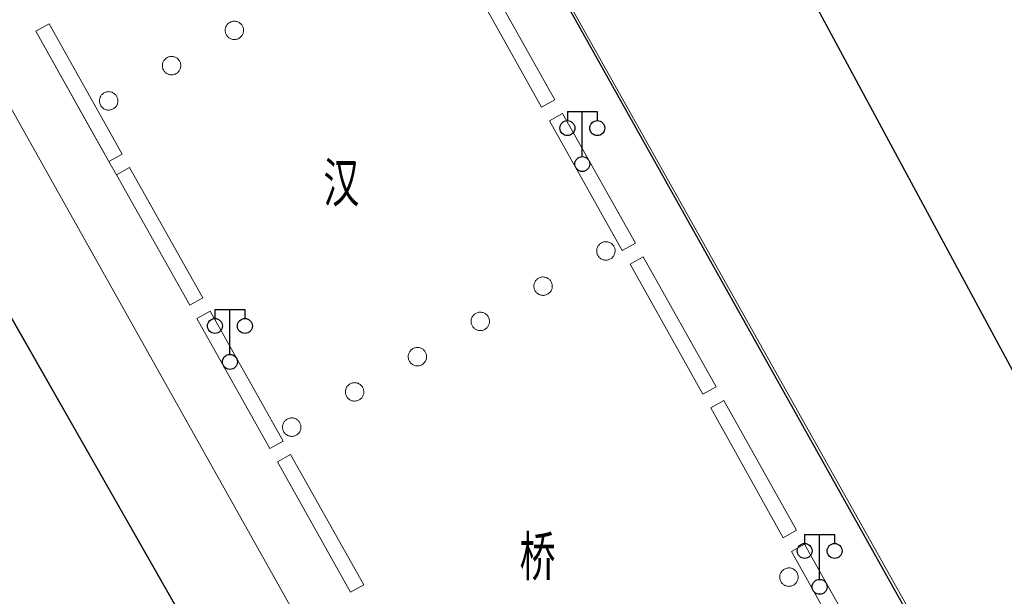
# Model space of a CAD drawing. Extents: x 39508475 to 39522402, y 3783947 to 3795549.
# Tile 185 of 256: x 39518521 to 39518587, y 3790579 to 3790618. Entities that reach past the tile are written whole.
import ezdxf

# ---------------------------------------------------------------- set-up
doc = ezdxf.new("R2010")
doc.units = 0
doc.linetypes.add('X0', pattern=[4, 3, -1])
doc.layers.get('0').update_dxf_attribs({"linetype": 'CONTINUOUS'})
for name, color, linetype in [('DLDW', 14, 'CONTINUOUS'), ('DLSS', 4, 'CONTINUOUS'), ('JCDL_JMDD_F', 231, 'CONTINUOUS'), ('JCDL_JMDX_F', 231, 'CONTINUOUS'), ('JCDL_JTM', 100, 'CONTINUOUS'), ('JCDL_JTX_F', 100, 'CONTINUOUS'), ('JCDL_ZBM', 3, 'CONTINUOUS'), ('JMD', 6, 'CONTINUOUS'), ('断面线', 2, 'CONTINUOUS')]:
    doc.layers.add(name, color=color, linetype=linetype)
doc.layers.add('JCDL_SXM', color=5, linetype='CONTINUOUS', lineweight=0)
doc.layers.add('JCDL_ZBX_F', color=7, linetype='CONTINUOUS', lineweight=0)
doc.styles.add('HZ', font='rs', dxfattribs={"width": 0.8, "bigfont": 'hztxt'})

# ---------------------------------------------------------------- blocks, each defined once
blk = doc.blocks.new('3521000')
at = {"color": 0}
for p, q in [((-1, 3.5), (1, 3.5)), ((0, 0.5), (0, 3.5))]:
    blk.add_line(p, q, dxfattribs=at)
at = {"color": 0, "linetype": 'Continuous', "flags": 128}
for points in [[(-1, 3.5), (-1, 2.9)], [(1, 3.5), (1, 2.9)]]:
    blk.add_lwpolyline(points, dxfattribs=at)
at = {"color": 0}
for centre in [(-1, 2.4), (1, 2.4), (0, 0)]:
    blk.add_circle(centre, 0.5, dxfattribs=at)

msp = doc.modelspace()

# ---------------------------------------------------------------- linework, layer by layer
at = {"layer": 'DLSS', "linetype": 'Continuous', "lineweight": 0}
for points in [[(39518614.147, 3790517.81801), (39518582.809, 3790500.208), (39518500, 3790647.8192), (39518500, 3790721.29076), (39518614.147, 3790517.81801)], [(39518614.147, 3790517.81801), (39518500, 3790721.29076)], [(39518704.36906, 3790500), (39518630.65931, 3790500), (39518626.07579, 3790507.78325), (39518620.28427, 3790517.12704), (39518618.13991, 3790519.78163), (39518617.29406, 3790519.86691), (39518616.37932, 3790519.56124), (39518615.30453, 3790518.804), (39518613.989, 3790517.564), (39518500, 3790721.21265)], [(39518500, 3790647.8192), (39518582.809, 3790500.208)], [(39518556.65219, 3790612.19582), (39518555.76699, 3790611.699), (39518550.893, 3790620.41199), (39518551.7659, 3790620.90191), (39518556.65219, 3790612.19582)], [(39518521.966, 3790616.77301), (39518522.84926, 3790617.26838), (39518527.73004, 3790608.5658), (39518526.84601, 3790608.06999), (39518521.966, 3790616.77301)], [(39518522.84926, 3790617.26838), (39518521.966, 3790616.77301), (39518525.1228, 3790611.11884), (39518526.84601, 3790608.06999), (39518527.73004, 3790608.5658), (39518522.84926, 3790617.26838)], [(39518534.6959, 3790617.14147), (39518534.6707, 3790617.09227), (39518534.65001, 3790617.041), (39518534.63401, 3790616.98808), (39518534.62281, 3790616.93394), (39518534.61651, 3790616.87902), (39518534.61516, 3790616.82375), (39518534.61876, 3790616.76859), (39518534.6273, 3790616.71397), (39518534.6407, 3790616.66033), (39518534.65886, 3790616.60811), (39518534.68162, 3790616.55773), (39518534.70881, 3790616.5096), (39518534.7402, 3790616.46409), (39518534.77554, 3790616.42158), (39518534.81455, 3790616.38241), (39518534.85692, 3790616.34689), (39518534.9023, 3790616.31532), (39518534.95033, 3790616.28794), (39518535.00062, 3790616.26498), (39518535.05276, 3790616.24661), (39518535.10634, 3790616.233), (39518535.16093, 3790616.22424), (39518535.21608, 3790616.22041), (39518535.27135, 3790616.22154), (39518535.3263, 3790616.22762), (39518535.38048, 3790616.2386), (39518535.43346, 3790616.25439), (39518535.48481, 3790616.27487), (39518535.53412, 3790616.29987), (39518535.58099, 3790616.32919), (39518535.62504, 3790616.36259), (39518535.66592, 3790616.3998), (39518535.7033, 3790616.44054), (39518535.73688, 3790616.48445), (39518535.76639, 3790616.5312), (39518535.79158, 3790616.58041), (39518535.81227, 3790616.63168), (39518535.82828, 3790616.68459), (39518535.83947, 3790616.73873), (39518535.84578, 3790616.79366), (39518535.84713, 3790616.84892), (39518535.84352, 3790616.90409), (39518535.83498, 3790616.95871), (39518535.82158, 3790617.01234), (39518535.80343, 3790617.06456), (39518535.78066, 3790617.11494), (39518535.75348, 3790617.16308), (39518535.72209, 3790617.20859), (39518535.68674, 3790617.2511), (39518535.64773, 3790617.29027), (39518535.60536, 3790617.32578), (39518535.55998, 3790617.35736), (39518535.51196, 3790617.38474), (39518535.46167, 3790617.4077), (39518535.40952, 3790617.42606), (39518535.35594, 3790617.43968), (39518535.30136, 3790617.44844), (39518535.24621, 3790617.45227), (39518535.19093, 3790617.45114), (39518535.13598, 3790617.44506), (39518535.0818, 3790617.43408), (39518535.02882, 3790617.41829), (39518534.97747, 3790617.39781), (39518534.92816, 3790617.37281), (39518534.88129, 3790617.34349), (39518534.83724, 3790617.31009), (39518534.79636, 3790617.27287), (39518534.75898, 3790617.23214), (39518534.7254, 3790617.18822), (39518534.6959, 3790617.14147)], [(39518530.49744, 3790614.78615), (39518530.47224, 3790614.73695), (39518530.45155, 3790614.68568), (39518530.43555, 3790614.63276), (39518530.42435, 3790614.57863), (39518530.41805, 3790614.5237), (39518530.41669, 3790614.46844), (39518530.4203, 3790614.41327), (39518530.42884, 3790614.35865), (39518530.44224, 3790614.30502), (39518530.46039, 3790614.2528), (39518530.48315, 3790614.20242), (39518530.51034, 3790614.15429), (39518530.54173, 3790614.10878), (39518530.57707, 3790614.06627), (39518530.61608, 3790614.0271), (39518530.65845, 3790613.99159), (39518530.70383, 3790613.96001), (39518530.75186, 3790613.93263), (39518530.80214, 3790613.90967), (39518530.85429, 3790613.8913), (39518530.90787, 3790613.87769), (39518530.96245, 3790613.86893), (39518531.0176, 3790613.8651), (39518531.07287, 3790613.86623), (39518531.12782, 3790613.87231), (39518531.182, 3790613.88328), (39518531.23498, 3790613.89908), (39518531.28633, 3790613.91956), (39518531.33564, 3790613.94455), (39518531.3825, 3790613.97387), (39518531.42656, 3790614.00727), (39518531.46744, 3790614.04449), (39518531.50482, 3790614.08522), (39518531.5384, 3790614.12913), (39518531.5679, 3790614.17588), (39518531.5931, 3790614.22509), (39518531.61378, 3790614.27636), (39518531.62979, 3790614.32927), (39518531.64099, 3790614.38341), (39518531.64729, 3790614.43833), (39518531.64864, 3790614.49359), (39518531.64503, 3790614.54876), (39518531.6365, 3790614.60338), (39518531.6231, 3790614.65701), (39518531.60494, 3790614.70923), (39518531.58219, 3790614.75961), (39518531.555, 3790614.80775), (39518531.52361, 3790614.85325), (39518531.48827, 3790614.89576), (39518531.44925, 3790614.93493), (39518531.40689, 3790614.97045), (39518531.36151, 3790615.00202), (39518531.31348, 3790615.0294), (39518531.2632, 3790615.05236), (39518531.21105, 3790615.07073), (39518531.15747, 3790615.08434), (39518531.10289, 3790615.0931), (39518531.04774, 3790615.09693), (39518530.99247, 3790615.09581), (39518530.93752, 3790615.08973), (39518530.88334, 3790615.07875), (39518530.83036, 3790615.06295), (39518530.77901, 3790615.04248), (39518530.7297, 3790615.01748), (39518530.68283, 3790614.98816), (39518530.63878, 3790614.95476), (39518530.5979, 3790614.91755), (39518530.56052, 3790614.87682), (39518530.52694, 3790614.8329), (39518530.49744, 3790614.78615)], [(39518526.29686, 3790612.42955), (39518526.27166, 3790612.38034), (39518526.25097, 3790612.32907), (39518526.23497, 3790612.27616), (39518526.22377, 3790612.22202), (39518526.21747, 3790612.16709), (39518526.21612, 3790612.11183), (39518526.21972, 3790612.05666), (39518526.22826, 3790612.00204), (39518526.24166, 3790611.94841), (39518526.25982, 3790611.89619), (39518526.28258, 3790611.84581), (39518526.30977, 3790611.79767), (39518526.34116, 3790611.75216), (39518526.3765, 3790611.70965), (39518526.41551, 3790611.67049), (39518526.45788, 3790611.63497), (39518526.50326, 3790611.6034), (39518526.55129, 3790611.57602), (39518526.60158, 3790611.55305), (39518526.65372, 3790611.53469), (39518526.7073, 3790611.52107), (39518526.76189, 3790611.51231), (39518526.81704, 3790611.50848), (39518526.87231, 3790611.50961), (39518526.92726, 3790611.51569), (39518526.98144, 3790611.52667), (39518527.03442, 3790611.54246), (39518527.08577, 3790611.56294), (39518527.13508, 3790611.58794), (39518527.18195, 3790611.61726), (39518527.226, 3790611.65066), (39518527.26688, 3790611.68788), (39518527.30426, 3790611.72861), (39518527.33784, 3790611.77253), (39518527.36735, 3790611.81928), (39518527.39255, 3790611.86849), (39518527.41323, 3790611.91975), (39518527.42924, 3790611.97267), (39518527.44043, 3790612.02681), (39518527.44674, 3790612.08173), (39518527.44809, 3790612.137), (39518527.44448, 3790612.19216), (39518527.43594, 3790612.24678), (39518527.42254, 3790612.30042), (39518527.40439, 3790612.35264), (39518527.38162, 3790612.40302), (39518527.35444, 3790612.45115), (39518527.32305, 3790612.49666), (39518527.2877, 3790612.53917), (39518527.24869, 3790612.57834), (39518527.20632, 3790612.61386), (39518527.16094, 3790612.64543), (39518527.11292, 3790612.67281), (39518527.06263, 3790612.69577), (39518527.01048, 3790612.71414), (39518526.9569, 3790612.72775), (39518526.90232, 3790612.73651), (39518526.84717, 3790612.74034), (39518526.79189, 3790612.73921), (39518526.73695, 3790612.73313), (39518526.68276, 3790612.72215), (39518526.62978, 3790612.70636), (39518526.57843, 3790612.68588), (39518526.52912, 3790612.66088), (39518526.48225, 3790612.63156), (39518526.4382, 3790612.59816), (39518526.39732, 3790612.56095), (39518526.35994, 3790612.52022), (39518526.32636, 3790612.4763), (39518526.29686, 3790612.42955)], [(39518533.1185, 3790598.95802), (39518532.243, 3790598.467), (39518527.344, 3790607.172), (39518528.23232, 3790607.67021), (39518533.1185, 3790598.95802)], [(39518528.23232, 3790607.67021), (39518527.344, 3790607.172), (39518532.243, 3790598.467), (39518533.1185, 3790598.95802), (39518528.23232, 3790607.67021)], [(39518559.52507, 3790602.40007), (39518559.49987, 3790602.35086), (39518559.47919, 3790602.29959), (39518559.46318, 3790602.24668), (39518559.45198, 3790602.19254), (39518559.44568, 3790602.13761), (39518559.44433, 3790602.08235), (39518559.44794, 3790602.02718), (39518559.45648, 3790601.97256), (39518559.46988, 3790601.91892), (39518559.48803, 3790601.8667), (39518559.5108, 3790601.81633), (39518559.53798, 3790601.76819), (39518559.56938, 3790601.72268), (39518559.60472, 3790601.68017), (39518559.64373, 3790601.641), (39518559.6861, 3790601.60549), (39518559.73148, 3790601.57391), (39518559.77951, 3790601.54653), (39518559.8298, 3790601.52357), (39518559.88194, 3790601.5052), (39518559.93552, 3790601.49159), (39518559.99011, 3790601.48283), (39518560.04526, 3790601.479), (39518560.10053, 3790601.48013), (39518560.15548, 3790601.48621), (39518560.20966, 3790601.49719), (39518560.26264, 3790601.51298), (39518560.314, 3790601.53346), (39518560.3633, 3790601.55846), (39518560.41017, 3790601.58778), (39518560.45423, 3790601.62118), (39518560.49511, 3790601.6584), (39518560.53249, 3790601.69913), (39518560.56607, 3790601.74305), (39518560.59557, 3790601.7898), (39518560.62077, 3790601.83901), (39518560.64145, 3790601.89028), (39518560.65746, 3790601.94319), (39518560.66866, 3790601.99733), (39518560.67496, 3790602.05225), (39518560.67631, 3790602.10752), (39518560.6727, 3790602.16269), (39518560.66416, 3790602.21731), (39518560.65076, 3790602.27094), (39518560.63261, 3790602.32316), (39518560.60985, 3790602.37354), (39518560.58266, 3790602.42168), (39518560.55127, 3790602.46719), (39518560.51592, 3790602.5097), (39518560.47691, 3790602.54887), (39518560.43454, 3790602.58438), (39518560.38916, 3790602.61596), (39518560.34113, 3790602.64334), (39518560.29084, 3790602.6663), (39518560.2387, 3790602.68466), (39518560.18512, 3790602.69828), (39518560.13053, 3790602.70704), (39518560.07538, 3790602.71087), (39518560.02011, 3790602.70974), (39518559.96516, 3790602.70366), (39518559.91098, 3790602.69268), (39518559.858, 3790602.67688), (39518559.80665, 3790602.65641), (39518559.75734, 3790602.63141), (39518559.71047, 3790602.60209), (39518559.66642, 3790602.56868), (39518559.62554, 3790602.53147), (39518559.58816, 3790602.49074), (39518559.55458, 3790602.44682), (39518559.52507, 3790602.40007)], [(39518561.693, 3790601.215), (39518562.54637, 3790601.69395), (39518567.42023, 3790593.01003), (39518566.54, 3790592.516), (39518561.693, 3790601.215)], [(39518567.42023, 3790593.01003), (39518566.54, 3790592.516), (39518561.693, 3790601.215), (39518562.54637, 3790601.69395), (39518567.42023, 3790593.01003)], [(39518555.32661, 3790600.04476), (39518555.30141, 3790599.99555), (39518555.28073, 3790599.94429), (39518555.26472, 3790599.89137), (39518555.25352, 3790599.83723), (39518555.24722, 3790599.78231), (39518555.24587, 3790599.72704), (39518555.24948, 3790599.67188), (39518555.25802, 3790599.61725), (39518555.27142, 3790599.56362), (39518555.28957, 3790599.5114), (39518555.31233, 3790599.46102), (39518555.33952, 3790599.41288), (39518555.37091, 3790599.36738), (39518555.40626, 3790599.32487), (39518555.44527, 3790599.2857), (39518555.48764, 3790599.25018), (39518555.53302, 3790599.21861), (39518555.58105, 3790599.19123), (39518555.63133, 3790599.16826), (39518555.68348, 3790599.1499), (39518555.73706, 3790599.13629), (39518555.79164, 3790599.12753), (39518555.8468, 3790599.1237), (39518555.90207, 3790599.12483), (39518555.95702, 3790599.13091), (39518556.0112, 3790599.14189), (39518556.06418, 3790599.15768), (39518556.11553, 3790599.17816), (39518556.16484, 3790599.20316), (39518556.21171, 3790599.23247), (39518556.25576, 3790599.26588), (39518556.29664, 3790599.30309), (39518556.33402, 3790599.34382), (39518556.3676, 3790599.38774), (39518556.39711, 3790599.43449), (39518556.4223, 3790599.4837), (39518556.44299, 3790599.53497), (39518556.45899, 3790599.58788), (39518556.47019, 3790599.64202), (39518556.47649, 3790599.69694), (39518556.47784, 3790599.75221), (39518556.47424, 3790599.80738), (39518556.4657, 3790599.862), (39518556.4523, 3790599.91563), (39518556.43414, 3790599.96785), (39518556.41138, 3790600.01823), (39518556.38419, 3790600.06637), (39518556.3528, 3790600.11188), (39518556.31746, 3790600.15439), (39518556.27845, 3790600.19355), (39518556.23608, 3790600.22907), (39518556.1907, 3790600.26064), (39518556.14267, 3790600.28802), (39518556.09238, 3790600.31099), (39518556.04024, 3790600.32935), (39518555.98666, 3790600.34297), (39518555.93207, 3790600.35173), (39518555.87692, 3790600.35556), (39518555.82165, 3790600.35443), (39518555.7667, 3790600.34835), (39518555.71252, 3790600.33737), (39518555.65954, 3790600.32157), (39518555.60819, 3790600.3011), (39518555.55888, 3790600.2761), (39518555.51201, 3790600.24678), (39518555.46796, 3790600.21338), (39518555.42708, 3790600.17616), (39518555.3897, 3790600.13543), (39518555.35612, 3790600.09151), (39518555.32661, 3790600.04476)], [(39518538.4911, 3790589.37853), (39518537.604, 3790588.88099), (39518532.729, 3790597.574), (39518533.61579, 3790598.07135), (39518538.4911, 3790589.37853)], [(39518533.61579, 3790598.07135), (39518532.729, 3790597.574), (39518537.604, 3790588.88099), (39518538.4911, 3790589.37853), (39518533.61579, 3790598.07135)], [(39518551.12815, 3790597.68944), (39518551.10295, 3790597.64023), (39518551.08227, 3790597.58896), (39518551.06626, 3790597.53605), (39518551.05507, 3790597.48191), (39518551.04877, 3790597.42699), (39518551.04741, 3790597.37172), (39518551.05102, 3790597.31655), (39518551.05956, 3790597.26193), (39518551.07296, 3790597.2083), (39518551.09111, 3790597.15608), (39518551.11388, 3790597.1057), (39518551.14106, 3790597.05756), (39518551.17245, 3790597.01206), (39518551.2078, 3790596.96955), (39518551.24681, 3790596.93038), (39518551.28918, 3790596.89486), (39518551.33456, 3790596.86329), (39518551.38259, 3790596.83591), (39518551.43287, 3790596.81294), (39518551.48502, 3790596.79458), (39518551.5386, 3790596.78096), (39518551.59319, 3790596.7722), (39518551.64834, 3790596.76837), (39518551.70361, 3790596.7695), (39518551.75856, 3790596.77558), (39518551.81274, 3790596.78656), (39518551.86572, 3790596.80236), (39518551.91707, 3790596.82284), (39518551.96638, 3790596.84784), (39518552.01325, 3790596.87715), (39518552.0573, 3790596.91055), (39518552.09818, 3790596.94777), (39518552.13556, 3790596.9885), (39518552.16914, 3790597.03242), (39518552.19865, 3790597.07917), (39518552.22384, 3790597.12838), (39518552.24453, 3790597.17965), (39518552.26054, 3790597.23256), (39518552.27173, 3790597.2867), (39518552.27803, 3790597.34162), (39518552.27939, 3790597.39689), (39518552.27578, 3790597.45206), (39518552.26724, 3790597.50668), (39518552.25384, 3790597.56031), (39518552.23568, 3790597.61253), (39518552.21292, 3790597.66291), (39518552.18574, 3790597.71105), (39518552.15434, 3790597.75655), (39518552.119, 3790597.79906), (39518552.07999, 3790597.83824), (39518552.03762, 3790597.87375), (39518551.99224, 3790597.90532), (39518551.94421, 3790597.9327), (39518551.89393, 3790597.95567), (39518551.84178, 3790597.97403), (39518551.7882, 3790597.98765), (39518551.73361, 3790597.99641), (39518551.67846, 3790598.00024), (39518551.62319, 3790597.99911), (39518551.56824, 3790597.99303), (39518551.51406, 3790597.98205), (39518551.46108, 3790597.96625), (39518551.40973, 3790597.94577), (39518551.36042, 3790597.92078), (39518551.31355, 3790597.89146), (39518551.2695, 3790597.85806), (39518551.22862, 3790597.82084), (39518551.19124, 3790597.78011), (39518551.15766, 3790597.73619), (39518551.12815, 3790597.68944)], [(39518546.92968, 3790595.33413), (39518546.90448, 3790595.28492), (39518546.8838, 3790595.23365), (39518546.86779, 3790595.18074), (39518546.8566, 3790595.1266), (39518546.8503, 3790595.07167), (39518546.84895, 3790595.0164), (39518546.85256, 3790594.96124), (39518546.8611, 3790594.90662), (39518546.8745, 3790594.85298), (39518546.89266, 3790594.80076), (39518546.91542, 3790594.75038), (39518546.94261, 3790594.70225), (39518546.974, 3790594.65674), (39518547.00935, 3790594.61423), (39518547.04836, 3790594.57506), (39518547.09073, 3790594.53955), (39518547.13612, 3790594.50797), (39518547.18415, 3790594.48059), (39518547.23443, 3790594.45763), (39518547.28658, 3790594.43927), (39518547.34016, 3790594.42565), (39518547.39475, 3790594.4169), (39518547.4499, 3790594.41307), (39518547.50518, 3790594.4142), (39518547.56013, 3790594.42028), (39518547.61431, 3790594.43126), (39518547.66729, 3790594.44706), (39518547.71864, 3790594.46754), (39518547.76795, 3790594.49254), (39518547.81482, 3790594.52186), (39518547.85887, 3790594.55527), (39518547.89975, 3790594.59248), (39518547.93713, 3790594.63322), (39518547.97071, 3790594.67714), (39518548.00021, 3790594.72389), (39518548.02541, 3790594.7731), (39518548.04609, 3790594.82437), (39518548.0621, 3790594.87729), (39518548.07329, 3790594.93143), (39518548.07959, 3790594.98635), (39518548.08094, 3790595.04162), (39518548.07733, 3790595.09679), (39518548.06879, 3790595.15141), (39518548.05539, 3790595.20504), (39518548.03723, 3790595.25726), (39518548.01447, 3790595.30764), (39518547.98728, 3790595.35578), (39518547.95589, 3790595.40128), (39518547.92054, 3790595.44379), (39518547.88153, 3790595.48296), (39518547.83916, 3790595.51848), (39518547.79377, 3790595.55005), (39518547.74575, 3790595.57743), (39518547.69545, 3790595.60039), (39518547.64331, 3790595.61875), (39518547.58973, 3790595.63237), (39518547.53514, 3790595.64113), (39518547.47999, 3790595.64495), (39518547.42471, 3790595.64382), (39518547.36976, 3790595.63774), (39518547.31558, 3790595.62676), (39518547.2626, 3790595.61096), (39518547.21125, 3790595.59048), (39518547.16194, 3790595.56548), (39518547.11507, 3790595.53616), (39518547.07102, 3790595.50276), (39518547.03014, 3790595.46554), (39518546.99276, 3790595.4248), (39518546.95918, 3790595.38089), (39518546.92968, 3790595.33413)], [(39518542.73122, 3790592.97881), (39518542.70602, 3790592.92961), (39518542.68534, 3790592.87834), (39518542.66933, 3790592.82542), (39518542.65813, 3790592.77129), (39518542.65183, 3790592.71636), (39518542.65048, 3790592.6611), (39518542.65409, 3790592.60593), (39518542.66262, 3790592.55131), (39518542.67602, 3790592.49768), (39518542.69418, 3790592.44546), (39518542.71694, 3790592.39508), (39518542.74412, 3790592.34695), (39518542.77551, 3790592.30144), (39518542.81086, 3790592.25893), (39518542.84987, 3790592.21976), (39518542.89223, 3790592.18425), (39518542.93761, 3790592.15267), (39518542.98564, 3790592.12529), (39518543.03593, 3790592.10233), (39518543.08807, 3790592.08396), (39518543.14165, 3790592.07035), (39518543.19623, 3790592.06159), (39518543.25138, 3790592.05776), (39518543.30665, 3790592.05889), (39518543.3616, 3790592.06497), (39518543.41578, 3790592.07595), (39518543.46876, 3790592.09174), (39518543.52011, 3790592.11222), (39518543.56942, 3790592.13721), (39518543.61629, 3790592.16653), (39518543.66034, 3790592.19993), (39518543.70122, 3790592.23715), (39518543.7386, 3790592.27788), (39518543.77218, 3790592.32179), (39518543.80169, 3790592.36854), (39518543.82688, 3790592.41775), (39518543.84757, 3790592.46902), (39518543.86357, 3790592.52193), (39518543.87477, 3790592.57607), (39518543.88108, 3790592.63099), (39518543.88243, 3790592.68626), (39518543.87882, 3790592.74142), (39518543.87028, 3790592.79604), (39518543.85688, 3790592.84968), (39518543.83873, 3790592.90189), (39518543.81597, 3790592.95227), (39518543.78878, 3790593.00041), (39518543.75739, 3790593.04591), (39518543.72205, 3790593.08842), (39518543.68304, 3790593.12759), (39518543.64067, 3790593.16311), (39518543.59529, 3790593.19468), (39518543.54727, 3790593.22206), (39518543.49698, 3790593.24503), (39518543.44484, 3790593.26339), (39518543.39126, 3790593.27701), (39518543.33667, 3790593.28577), (39518543.28152, 3790593.28959), (39518543.22625, 3790593.28847), (39518543.1713, 3790593.28239), (39518543.11712, 3790593.27141), (39518543.06414, 3790593.25562), (39518543.01279, 3790593.23514), (39518542.96349, 3790593.21014), (39518542.91662, 3790593.18082), (39518542.87257, 3790593.14742), (39518542.83168, 3790593.11021), (39518542.7943, 3790593.06948), (39518542.76073, 3790593.02556), (39518542.73122, 3790592.97881)], [(39518572.80026, 3790583.42423), (39518571.909, 3790582.92399), (39518567.064, 3790591.59899), (39518567.93713, 3790592.08905), (39518572.80026, 3790583.42423)], [(39518538.53064, 3790590.62221), (39518538.50544, 3790590.573), (39518538.48476, 3790590.52173), (39518538.46875, 3790590.46882), (39518538.45755, 3790590.41468), (39518538.45125, 3790590.35976), (39518538.4499, 3790590.30449), (39518538.45351, 3790590.24932), (39518538.46205, 3790590.1947), (39518538.47545, 3790590.14107), (39518538.4936, 3790590.08885), (39518538.51636, 3790590.03847), (39518538.54355, 3790589.99033), (39518538.57494, 3790589.94483), (39518538.61029, 3790589.90232), (39518538.6493, 3790589.86314), (39518538.69167, 3790589.82763), (39518538.73705, 3790589.79606), (39518538.78507, 3790589.76868), (39518538.83536, 3790589.74571), (39518538.88751, 3790589.72735), (39518538.94109, 3790589.71373), (39518538.99567, 3790589.70497), (39518539.05082, 3790589.70114), (39518539.1061, 3790589.70227), (39518539.16104, 3790589.70835), (39518539.21523, 3790589.71933), (39518539.26821, 3790589.73513), (39518539.31956, 3790589.75561), (39518539.36887, 3790589.7806), (39518539.41573, 3790589.80992), (39518539.45979, 3790589.84332), (39518539.50067, 3790589.88054), (39518539.53805, 3790589.92127), (39518539.57163, 3790589.96519), (39518539.60113, 3790590.01194), (39518539.62633, 3790590.06115), (39518539.64702, 3790590.11241), (39518539.66302, 3790590.16533), (39518539.67422, 3790590.21947), (39518539.68052, 3790590.27439), (39518539.68187, 3790590.32966), (39518539.67826, 3790590.38483), (39518539.66973, 3790590.43945), (39518539.65633, 3790590.49308), (39518539.63817, 3790590.5453), (39518539.61541, 3790590.59568), (39518539.58822, 3790590.64382), (39518539.55683, 3790590.68932), (39518539.52149, 3790590.73183), (39518539.48247, 3790590.771), (39518539.44011, 3790590.80652), (39518539.39473, 3790590.83809), (39518539.3467, 3790590.86547), (39518539.29641, 3790590.88844), (39518539.24427, 3790590.9068), (39518539.19069, 3790590.92042), (39518539.1361, 3790590.92917), (39518539.08095, 3790590.933), (39518539.02568, 3790590.93187), (39518538.97073, 3790590.9258), (39518538.91655, 3790590.91481), (39518538.86357, 3790590.89902), (39518538.81222, 3790590.87854), (39518538.76291, 3790590.85354), (39518538.71604, 3790590.82423), (39518538.67199, 3790590.79082), (39518538.6311, 3790590.75361), (39518538.59373, 3790590.71288), (39518538.56015, 3790590.66896), (39518538.53064, 3790590.62221)], [(39518538.11, 3790587.992), (39518538.99146, 3790588.48637), (39518543.87336, 3790579.7818), (39518542.98399, 3790579.28299), (39518538.11, 3790587.992)], [(39518538.99146, 3790588.48637), (39518538.11, 3790587.992), (39518542.98399, 3790579.28299), (39518543.87336, 3790579.7818), (39518538.99146, 3790588.48637)], [(39518578.18038, 3790573.8383), (39518577.305, 3790573.347), (39518572.46, 3790581.99699), (39518573.3279, 3790582.48411), (39518578.18038, 3790573.8383)], [(39518571.75666, 3790580.59667), (39518571.73146, 3790580.54746), (39518571.71077, 3790580.49619), (39518571.69477, 3790580.44327), (39518571.68357, 3790580.38913), (39518571.67727, 3790580.33421), (39518571.67592, 3790580.27894), (39518571.67953, 3790580.22378), (39518571.68806, 3790580.16916), (39518571.70146, 3790580.11552), (39518571.71962, 3790580.0633), (39518571.74238, 3790580.01292), (39518571.76957, 3790579.96479), (39518571.80096, 3790579.91928), (39518571.8363, 3790579.87677), (39518571.87532, 3790579.8376), (39518571.91768, 3790579.80209), (39518571.96306, 3790579.77051), (39518572.01109, 3790579.74313), (39518572.06138, 3790579.72017), (39518572.11352, 3790579.7018), (39518572.1671, 3790579.68819), (39518572.22169, 3790579.67943), (39518572.27684, 3790579.6756), (39518572.33211, 3790579.67673), (39518572.38706, 3790579.68281), (39518572.44124, 3790579.69379), (39518572.49422, 3790579.70958), (39518572.54557, 3790579.73006), (39518572.59488, 3790579.75506), (39518572.64175, 3790579.78438), (39518572.6858, 3790579.81778), (39518572.72669, 3790579.855), (39518572.76407, 3790579.89573), (39518572.79764, 3790579.93965), (39518572.82715, 3790579.9864), (39518572.85235, 3790580.0356), (39518572.87303, 3790580.08687), (39518572.88904, 3790580.13979), (39518572.90024, 3790580.19393), (39518572.90654, 3790580.24885), (39518572.90789, 3790580.30412), (39518572.90428, 3790580.35928), (39518572.89574, 3790580.4139), (39518572.88234, 3790580.46754), (39518572.86419, 3790580.51976), (39518572.84143, 3790580.57014), (39518572.81424, 3790580.61827), (39518572.78285, 3790580.66378), (39518572.7475, 3790580.70629), (39518572.70849, 3790580.74546), (39518572.66612, 3790580.78098), (39518572.62074, 3790580.81255), (39518572.57272, 3790580.83993), (39518572.52243, 3790580.86289), (39518572.47028, 3790580.88126), (39518572.4167, 3790580.89487), (39518572.36212, 3790580.90363), (39518572.30697, 3790580.90746), (39518572.25169, 3790580.90633), (39518572.19675, 3790580.90025), (39518572.14256, 3790580.88927), (39518572.08958, 3790580.87348), (39518572.03823, 3790580.853), (39518571.98892, 3790580.828), (39518571.94206, 3790580.79868), (39518571.898, 3790580.76528), (39518571.85712, 3790580.72806), (39518571.81974, 3790580.68733), (39518571.78616, 3790580.64342), (39518571.75666, 3790580.59667)]]:
    msp.add_lwpolyline(points, dxfattribs=at)
at = {"layer": 'DLSS'}
msp.add_lwpolyline([(39518500, 3790721.21265), (39518526.68921, 3790673.53066), (39518613.989, 3790517.564), (39518615.30453, 3790518.804), (39518616.37932, 3790519.56124), (39518617.29406, 3790519.86691), (39518618.13991, 3790519.78163), (39518620.28427, 3790517.12704), (39518626.07579, 3790507.78325), (39518630.65931, 3790500)], dxfattribs=at)
at = {"layer": 'DLSS', "color": 114, "linetype": 'X0', "lineweight": 0, "true_color": 0x009944}
msp.add_lwpolyline([(39518525.1228, 3790611.11884), (39518526.84601, 3790608.06999), (39518527.344, 3790607.172)], dxfattribs=at)
at = {"layer": 'JCDL_JMDX_F', "linetype": 'Continuous', "lineweight": 0}
for points in [[(39518556.65219, 3790612.19582), (39518555.76699, 3790611.699), (39518550.893, 3790620.41199), (39518551.7659, 3790620.90191), (39518556.65219, 3790612.19582)], [(39518522.84926, 3790617.26838), (39518521.966, 3790616.77301), (39518525.1228, 3790611.11884), (39518526.84601, 3790608.06999), (39518527.73004, 3790608.5658), (39518522.84926, 3790617.26838)], [(39518562.03052, 3790602.61306), (39518561.152, 3790602.12), (39518556.28499, 3790610.791), (39518557.16382, 3790611.28423), (39518562.03052, 3790602.61306)], [(39518528.23232, 3790607.67021), (39518527.344, 3790607.172), (39518532.243, 3790598.467), (39518533.1185, 3790598.95802), (39518528.23232, 3790607.67021)], [(39518567.42023, 3790593.01003), (39518566.54, 3790592.516), (39518561.693, 3790601.215), (39518562.54637, 3790601.69395), (39518567.42023, 3790593.01003)], [(39518533.61579, 3790598.07135), (39518532.729, 3790597.574), (39518537.604, 3790588.88099), (39518538.4911, 3790589.37853), (39518533.61579, 3790598.07135)], [(39518572.80026, 3790583.42423), (39518571.909, 3790582.92399), (39518567.064, 3790591.59899), (39518567.93713, 3790592.08905), (39518572.80026, 3790583.42423)], [(39518538.99146, 3790588.48637), (39518538.11, 3790587.992), (39518542.98399, 3790579.28299), (39518543.87336, 3790579.7818), (39518538.99146, 3790588.48637)], [(39518578.18038, 3790573.8383), (39518577.305, 3790573.347), (39518572.46, 3790581.99699), (39518573.3279, 3790582.48411), (39518578.18038, 3790573.8383)]]:
    msp.add_lwpolyline(points, dxfattribs=at)
at = {"layer": 'JCDL_JTM', "linetype": 'Continuous', "lineweight": 0}
msp.add_lwpolyline([(39518614.147, 3790517.81801), (39518582.809, 3790500.208), (39518500, 3790647.8192), (39518500, 3790721.29076), (39518614.147, 3790517.81801)], dxfattribs=at)
at = {"layer": 'JCDL_JTX_F', "linetype": 'Continuous', "lineweight": 0}
for points in [[(39518614.147, 3790517.81801), (39518500, 3790721.29076)], [(39518500, 3790647.8192), (39518582.809, 3790500.208)]]:
    msp.add_lwpolyline(points, dxfattribs=at)
at = {"layer": 'JCDL_SXM', "linetype": 'Continuous', "lineweight": 0}
msp.add_lwpolyline([(39518704.36906, 3790500), (39518630.65931, 3790500), (39518626.07579, 3790507.78325), (39518620.28427, 3790517.12704), (39518618.13991, 3790519.78163), (39518617.29406, 3790519.86691), (39518616.37932, 3790519.56124), (39518615.30453, 3790518.804), (39518613.989, 3790517.564), (39518500, 3790721.21265)], dxfattribs=at)
at = {"layer": 'JCDL_ZBM', "linetype": 'Continuous', "lineweight": 0}
for points in [[(39518556.65219, 3790612.19582), (39518555.76699, 3790611.699), (39518550.893, 3790620.41199), (39518551.7659, 3790620.90191), (39518556.65219, 3790612.19582)], [(39518521.966, 3790616.77301), (39518522.84926, 3790617.26838), (39518527.73004, 3790608.5658), (39518526.84601, 3790608.06999), (39518521.966, 3790616.77301)], [(39518562.03052, 3790602.61306), (39518561.152, 3790602.12), (39518556.28499, 3790610.791), (39518557.16382, 3790611.28423), (39518562.03052, 3790602.61306)], [(39518533.1185, 3790598.95802), (39518532.243, 3790598.467), (39518527.344, 3790607.172), (39518528.23232, 3790607.67021), (39518533.1185, 3790598.95802)], [(39518561.693, 3790601.215), (39518562.54637, 3790601.69395), (39518567.42023, 3790593.01003), (39518566.54, 3790592.516), (39518561.693, 3790601.215)], [(39518538.4911, 3790589.37853), (39518537.604, 3790588.88099), (39518532.729, 3790597.574), (39518533.61579, 3790598.07135), (39518538.4911, 3790589.37853)], [(39518572.80026, 3790583.42423), (39518571.909, 3790582.92399), (39518567.064, 3790591.59899), (39518567.93713, 3790592.08905), (39518572.80026, 3790583.42423)], [(39518538.11, 3790587.992), (39518538.99146, 3790588.48637), (39518543.87336, 3790579.7818), (39518542.98399, 3790579.28299), (39518538.11, 3790587.992)], [(39518572.46, 3790581.99699), (39518573.3279, 3790582.48411), (39518578.18038, 3790573.8383), (39518577.305, 3790573.347), (39518572.46, 3790581.99699)]]:
    msp.add_lwpolyline(points, dxfattribs=at)
at = {"layer": 'JCDL_ZBX_F', "color": 114, "linetype": 'X0', "lineweight": 0, "true_color": 0x009944}
msp.add_lwpolyline([(39518525.1228, 3790611.11884), (39518526.84601, 3790608.06999), (39518527.344, 3790607.172)], dxfattribs=at)
at = {"layer": '断面线', "linetype": 'Continuous', "flags": 128}
msp.add_lwpolyline([(39518479.37511, 3790794.16224), (39518629.78519, 3790515.17933), (39518690.03086, 3790403.20725)], dxfattribs=at)
at = {"layer": '断面线', "flags": 128}
msp.add_lwpolyline([(39518614.63907, 3790432.18186), (39518409.86463, 3790791.38871)], dxfattribs=at)
at = {"layer": '断面线', "color": 1, "flags": 128}
msp.add_lwpolyline([(39518586.00838, 3790482.40464), (39518570.15688, 3790510.21068), (39518564.90299, 3790519.08042), (39518557.42522, 3790532.54403), (39518556.34839, 3790534.43297), (39518545.92628, 3790552.71501), (39518530.45466, 3790579.85467), (39518511.77544, 3790612.62099), (39518491.77555, 3790647.70397), (39518466.33854, 3790692.32452), (39518456.19186, 3790710.1234), (39518443.80588, 3790731.85037), (39518442.61386, 3790733.94137), (39518442.45955, 3790734.21206), (39518441.13754, 3790736.53106), (39518410.69821, 3790789.92649)], dxfattribs=at)

# ---------------------------------------------------------------- block references
at = {"layer": 'DLDW'}
for p in [(39518558.48499, 3790607.904), (39518534.93201, 3790594.679), (39518574.34501, 3790579.64199)]:
    msp.add_blockref('3521000', p, dxfattribs=at)
at = {"layer": 'JCDL_JMDD_F'}
for p in [(39518558.48499, 3790607.904), (39518534.93201, 3790594.679), (39518574.34501, 3790579.64199)]:
    msp.add_blockref('3521000', p, dxfattribs=at)

# ---------------------------------------------------------------- texts
at = {"layer": 'JMD', "linetype": 'Continuous', "style": 'HZ', "width": 0.8}
for s, p in [('汉', (39518541.1805, 3790605.06159)), ('桥', (39518554.29544, 3790580.08453))]:
    msp.add_text(s, height=3, dxfattribs=at).set_placement(p)

doc.saveas('drawing.dxf')
